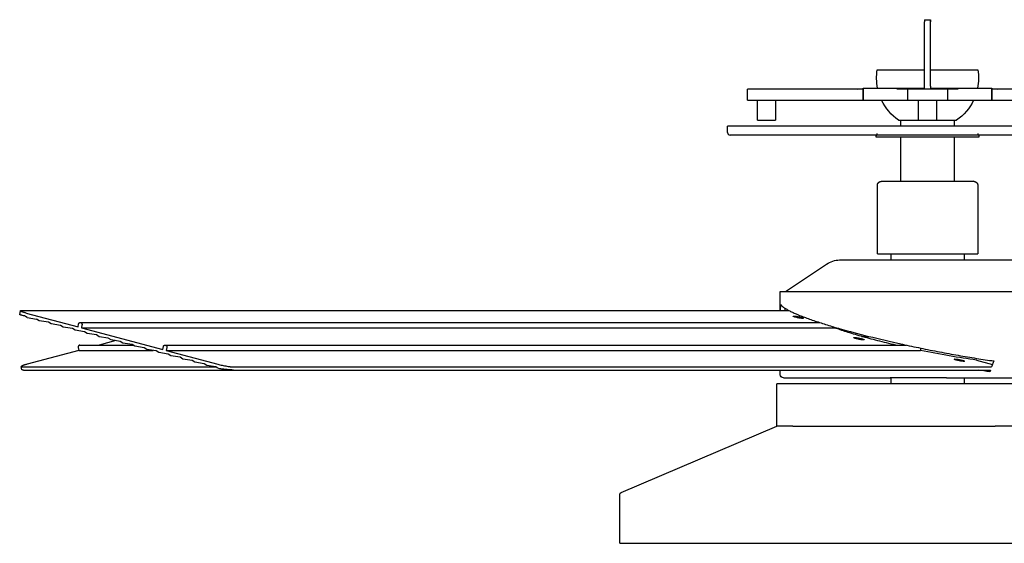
# Model space of a CAD drawing. Extents: x 11006 to 14017, y -5072 to -3244.
# Tile 5 of 18: x 12766 to 13256, y -5072 to -4812. Entities that reach past the tile are written whole.
import ezdxf

# ---------------------------------------------------------------- set-up
doc = ezdxf.new("R2010")
doc.units = 0
doc.layers.add('MAKE2D$VISIBLE$CURVAS', color=7, linetype='CONTINUOUS')

msp = doc.modelspace()

# ---------------------------------------------------------------- linework, layer by layer
at = {"layer": 'MAKE2D$VISIBLE$CURVAS'}
for p, q in [((13216.06, -4812.05), (13216.06, -4813.05)), ((13216.06, -4812.05), (13216.06, -4813.05)), ((13216.06, -4812.05), (13217.56, -4812.05)), ((13216.06, -4845.03), (13216.06, -4813.05)), ((13217.56, -4812.05), (13219.06, -4812.05)), ((13219.06, -4812.05), (13219.06, -4813.05)), ((13219.06, -4813.05), (13219.06, -4812.05)), ((13219.06, -4845.03), (13219.06, -4813.05)), ((13192.56, -4837.05), (13216.06, -4837.05)), ((13219.06, -4837.05), (13242.56, -4837.05)), ((13128.96, -4846.53), (13127.96, -4846.53)), ((13127.96, -4849.03), (13127.96, -4846.53)), ((13137.22, -4846.53), (13128.96, -4846.53)), ((13141.55, -4846.53), (13137.22, -4846.53)), ((13151.21, -4846.53), (13141.55, -4846.53)), ((13180.58, -4846.53), (13151.21, -4846.53)), ((13185.58, -4846.53), (13180.58, -4846.53)), ((13182.92, -4846.53), (13185.56, -4846.31)), ((13185.56, -4846.03), (13207.56, -4846.03)), ((13185.56, -4852.03), (13185.56, -4846.03)), ((13185.58, -4846.53), (13185.58, -4849.03)), ((13207.56, -4846.53), (13202.32, -4846.53)), ((13207.56, -4846.03), (13210.1, -4846.03)), ((13209.39, -4846.53), (13207.56, -4846.53)), ((13207.56, -4846.53), (13207.56, -4849.03)), ((13217.56, -4846.53), (13209.39, -4846.53)), ((13210.1, -4846.03), (13211.5, -4846.03)), ((13211.5, -4846.03), (13211.62, -4846.03)), ((13211.62, -4846.03), (13216.06, -4846.03)), ((13216.06, -4846.53), (13216.06, -4845.03)), ((13216.06, -4846.03), (13216.06, -4846.03)), ((13225.74, -4846.53), (13217.56, -4846.53)), ((13219.06, -4845.03), (13219.06, -4846.53)), ((13219.06, -4846.03), (13223.51, -4846.03)), ((13219.06, -4846.03), (13219.06, -4846.03)), ((13223.51, -4846.03), (13223.62, -4846.03)), ((13223.62, -4846.03), (13225.02, -4846.03)), ((13225.02, -4846.03), (13227.56, -4846.03)), ((13227.56, -4846.53), (13225.74, -4846.53)), ((13227.56, -4846.03), (13249.56, -4846.03)), ((13227.56, -4849.03), (13227.56, -4846.53)), ((13232.8, -4846.53), (13227.56, -4846.53)), ((13254.55, -4846.53), (13249.55, -4846.53)), ((13249.55, -4849.03), (13249.55, -4846.53)), ((13249.56, -4846.03), (13249.56, -4852.03)), ((13249.56, -4846.32), (13252.21, -4846.53)), ((13283.92, -4846.53), (13254.55, -4846.53)), ((13127.96, -4852.03), (13127.96, -4849.03)), ((13127.96, -4852.03), (13128.96, -4852.03)), ((13128.96, -4852.03), (13137.22, -4852.03)), ((13132.95, -4862.03), (13132.95, -4852.03)), ((13137.22, -4852.03), (13141.55, -4852.03)), ((13141.55, -4852.03), (13180.58, -4852.03)), ((13141.95, -4852.03), (13141.95, -4862.03)), ((13180.58, -4852.03), (13185.56, -4852.03)), ((13185.56, -4852.03), (13202.32, -4852.03)), ((13185.58, -4849.03), (13185.58, -4852.03)), ((13202.32, -4852.03), (13207.56, -4852.03)), ((13207.56, -4849.03), (13207.56, -4852.03)), ((13207.56, -4852.03), (13209.39, -4852.03)), ((13209.39, -4852.03), (13217.56, -4852.03)), ((13213.06, -4862.03), (13213.06, -4852.03)), ((13217.56, -4852.03), (13225.74, -4852.03)), ((13222.06, -4852.03), (13222.06, -4862.03)), ((13225.74, -4852.03), (13227.56, -4852.03)), ((13227.56, -4852.03), (13227.56, -4849.03)), ((13227.56, -4852.03), (13232.8, -4852.03)), ((13232.8, -4852.03), (13249.56, -4852.03)), ((13249.55, -4852.03), (13249.55, -4849.03)), ((13249.56, -4852.03), (13254.55, -4852.03)), ((13254.55, -4852.03), (13293.58, -4852.03)), ((13132.95, -4862.03), (13141.35, -4862.03)), ((13141.35, -4862.03), (13141.95, -4862.03)), ((13203.16, -4862.05), (13216.06, -4862.05)), ((13204.32, -4865.03), (13204.32, -4862.05)), ((13213.06, -4862.03), (13217.56, -4862.03)), ((13216.06, -4862.05), (13216.06, -4862.03)), ((13217.56, -4862.03), (13222.06, -4862.03)), ((13219.06, -4862.05), (13231.96, -4862.05)), ((13230.81, -4862.05), (13230.81, -4865.03)), ((13217.56, -4865.03), (13118.06, -4865.03)), ((13118.06, -4866.64), (13118.06, -4865.03)), ((13118.06, -4868.14), (13118.06, -4866.64)), ((13317.06, -4865.03), (13217.56, -4865.03)), ((13217.56, -4869.44), (13119.36, -4869.44)), ((13192.06, -4869.44), (13192.06, -4869.44)), ((13192.06, -4870.45), (13192.06, -4869.44)), ((13221.51, -4870.45), (13192.06, -4870.45)), ((13204.32, -4892.45), (13204.32, -4870.45)), ((13315.76, -4869.44), (13217.56, -4869.44)), ((13243.06, -4870.45), (13221.51, -4870.45)), ((13230.81, -4870.45), (13230.81, -4892.45)), ((13243.06, -4869.44), (13243.06, -4870.45)), ((13192.59, -4928.42), (13192.59, -4894.49)), ((13194.64, -4892.44), (13229.02, -4892.44)), ((13194.82, -4892.45), (13194.64, -4892.44)), ((13229.02, -4892.44), (13240.49, -4892.44)), ((13240.49, -4892.44), (13240.31, -4892.45)), ((13242.54, -4894.49), (13242.54, -4928.42)), ((13192.59, -4928.42), (13230.05, -4928.42)), ((13199.44, -4931.55), (13199.44, -4928.42)), ((13230.05, -4928.42), (13242.54, -4928.42)), ((13235.68, -4928.42), (13235.68, -4931.55)), ((13146.83, -4947.3), (13167.36, -4933.59)), ((13173.74, -4931.55), (13239.47, -4931.55)), ((13239.47, -4931.55), (13261.38, -4931.55)), ((13144.32, -4947.3), (13254.18, -4947.3)), ((13144.32, -4956.66), (13144.32, -4947.3)), ((13254.18, -4947.3), (13290.8, -4947.3)), ((13144.44, -4956.66), (13144.52, -4953.67)), ((13146.63, -4955.56), (13146.62, -4956.66)), ((12766.02, -4958.72), (12766.39, -4956.83)), ((12767.22, -4956.66), (13148.52, -4956.66)), ((12768.95, -4959.67), (12768.45, -4959.35)), ((12769.78, -4960.2), (12768.95, -4959.67)), ((12769.28, -4958.01), (12795.02, -4964.87)), ((12769.78, -4960.2), (12774.38, -4960.94)), ((12775.73, -4961.78), (12774.38, -4960.94)), ((12780.33, -4962.52), (12775.73, -4961.78)), ((12781.68, -4963.37), (12780.33, -4962.52)), ((12786.29, -4964.11), (12781.68, -4963.37)), ((12787.63, -4964.95), (12786.29, -4964.11)), ((12792.24, -4965.7), (12787.63, -4964.95)), ((12795.02, -4964.87), (12795.31, -4963.41)), ((12796.15, -4962.63), (13163.8, -4962.63)), ((12796.99, -4963.86), (12796.7, -4965.32)), ((12796.7, -4965.32), (12837.21, -4976.12)), ((12796.7, -4965.32), (13171.39, -4965.32)), ((13171.39, -4965.32), (13171.45, -4964.99)), ((12793.58, -4966.54), (12792.24, -4965.7)), ((12798.19, -4967.28), (12793.58, -4966.54)), ((12799.53, -4968.13), (12798.19, -4967.28)), ((12804.14, -4968.87), (12799.53, -4968.13)), ((12805.49, -4969.71), (12804.14, -4968.87)), ((12810.09, -4970.46), (12805.49, -4969.71)), ((12811.44, -4971.3), (12810.09, -4970.46)), ((13184.68, -4969.55), (13188.33, -4969.55)), ((12795.12, -4975.11), (12795.41, -4976.57)), ((12795.96, -4973.88), (12822.4, -4973.88)), ((12813.77, -4971.67), (12805.49, -4973.88)), ((12816.04, -4972.04), (12811.44, -4971.3)), ((12817.39, -4972.89), (12816.04, -4972.04)), ((12821.99, -4973.63), (12817.39, -4972.89)), ((12823.34, -4974.47), (12821.99, -4973.63)), ((12827.95, -4975.21), (12823.34, -4974.47)), ((12829.29, -4976.06), (12827.95, -4975.21)), ((12837.21, -4976.12), (12837.5, -4974.66)), ((12838.34, -4973.88), (13206.93, -4973.88)), ((12839.19, -4975.11), (12838.89, -4976.57)), ((12795.41, -4976.57), (12769.67, -4983.43)), ((12795.41, -4976.57), (12832.45, -4976.57)), ((12833.9, -4976.8), (12829.29, -4976.06)), ((12835.24, -4977.65), (12833.9, -4976.8)), ((12839.85, -4978.39), (12835.24, -4977.65)), ((12838.89, -4976.57), (13214.1, -4976.57)), ((12838.89, -4976.57), (12864.63, -4983.43)), ((12841.19, -4979.23), (12839.85, -4978.39)), ((12845.8, -4979.97), (12841.19, -4979.23)), ((12847.15, -4980.82), (12845.8, -4979.97)), ((13214.1, -4976.57), (13214.33, -4975.44)), ((12767.1, -4986.18), (12766.79, -4984.62)), ((12767.61, -4984.78), (12863.73, -4984.78)), ((12851.75, -4981.56), (12847.15, -4980.82)), ((12853.1, -4982.41), (12851.75, -4981.56)), ((12857.7, -4983.15), (12853.1, -4982.41)), ((12859.05, -4983.99), (12857.7, -4983.15)), ((12863.65, -4984.73), (12859.05, -4983.99)), ((12864.29, -4985.13), (12863.65, -4984.73)), ((12865.03, -4985.58), (12864.29, -4985.13)), ((12872.69, -4984.78), (13249.43, -4984.78)), ((13241.81, -4981.35), (13249.9, -4983.5)), ((13250.54, -4981.78), (13249.43, -4984.78)), ((12767.91, -4986.29), (12872.39, -4986.29)), ((12872.39, -4986.29), (13248.87, -4986.29)), ((13144.32, -4988.67), (13144.32, -4986.29)), ((13244.49, -4986.29), (13248.65, -4986.9)), ((13248.87, -4986.28), (13248.54, -4987.18)), ((13142.56, -5014.23), (13142.56, -4993.17)), ((13150.51, -4993.17), (13142.56, -4993.17)), ((13145.82, -4990.17), (13198.99, -4990.17)), ((13292.56, -4993.17), (13150.51, -4993.17)), ((13226.93, -4990.17), (13198.99, -4990.17)), ((13199.42, -4993.17), (13199.42, -4990.17)), ((13226.93, -4990.17), (13253.43, -4990.17)), ((13235.7, -4990.17), (13235.7, -4993.17)), ((13253.43, -4990.17), (13274.48, -4990.17)), ((13065.17, -5047.22), (13142.56, -5014.23)), ((13150.51, -5014.23), (13142.56, -5014.23)), ((13150.51, -5014.23), (13251.17, -5014.23)), ((13292.56, -5014.23), (13251.17, -5014.23)), ((13064.56, -5072.47), (13064.56, -5048.14)), ((13064.56, -5072.47), (13286.11, -5072.47))]:
    msp.add_line(p, q, dxfattribs=at)
for points in [[(13192.06, -4869.44, 0.414214), (13192.56, -4868.94), (13192.56, -4868.64)], [(13242.56, -4868.64), (13242.56, -4868.94, 0.414214), (13243.06, -4869.44)]]:
    msp.add_lwpolyline(points, format="xyb", dxfattribs=at)
for points in [[(13192.59, -4894.49), (13192.59, -4894.45), (13192.59, -4894.4), (13192.59, -4894.36), (13192.59, -4894.31), (13192.6, -4894.26), (13192.6, -4894.22), (13192.61, -4894.17), (13192.62, -4894.12), (13192.63, -4894.07), (13192.64, -4894.03), (13192.65, -4893.98), (13192.66, -4893.93), (13192.68, -4893.88), (13192.69, -4893.83), (13192.71, -4893.79), (13192.73, -4893.74), (13192.75, -4893.69), (13192.77, -4893.64), (13192.79, -4893.6), (13192.81, -4893.55), (13192.84, -4893.51), (13192.86, -4893.46), (13192.89, -4893.42), (13192.92, -4893.37), (13192.95, -4893.33), (13192.98, -4893.28), (13193.01, -4893.24), (13193.04, -4893.2), (13193.08, -4893.16), (13193.11, -4893.12), (13193.15, -4893.08), (13193.19, -4893.04), (13193.22, -4893.01), (13193.26, -4892.97), (13193.3, -4892.94), (13193.34, -4892.9), (13193.38, -4892.87), (13193.42, -4892.84), (13193.47, -4892.81), (13193.51, -4892.78), (13193.55, -4892.75), (13193.6, -4892.72), (13193.65, -4892.7), (13193.69, -4892.67), (13193.74, -4892.65), (13193.79, -4892.63), (13193.83, -4892.61), (13193.88, -4892.59), (13193.93, -4892.57), (13193.98, -4892.55), (13194.02, -4892.54), (13194.07, -4892.52), (13194.12, -4892.51), (13194.17, -4892.5), (13194.22, -4892.49), (13194.26, -4892.48), (13194.27, -4892.48), (13194.28, -4892.47), (13194.3, -4892.47), (13194.47, -4892.45), (13194.64, -4892.44), (13194.64, -4892.44)], [(13240.49, -4892.44), (13240.49, -4892.44), (13240.78, -4892.47), (13240.83, -4892.47), (13240.85, -4892.47), (13240.85, -4892.48), (13240.86, -4892.48), (13240.91, -4892.49), (13240.96, -4892.5), (13241.01, -4892.51), (13241.05, -4892.52), (13241.1, -4892.54), (13241.15, -4892.55), (13241.2, -4892.57), (13241.24, -4892.59), (13241.29, -4892.61), (13241.34, -4892.63), (13241.39, -4892.65), (13241.43, -4892.67), (13241.48, -4892.7), (13241.52, -4892.72), (13241.57, -4892.75), (13241.61, -4892.78), (13241.66, -4892.81), (13241.7, -4892.84), (13241.74, -4892.87), (13241.78, -4892.9), (13241.82, -4892.94), (13241.86, -4892.97), (13241.9, -4893.01), (13241.94, -4893.04), (13241.97, -4893.08), (13242.01, -4893.12), (13242.05, -4893.16), (13242.08, -4893.2), (13242.11, -4893.24), (13242.14, -4893.28), (13242.17, -4893.33), (13242.2, -4893.37), (13242.23, -4893.42), (13242.26, -4893.46), (13242.29, -4893.51), (13242.31, -4893.55), (13242.33, -4893.6), (13242.35, -4893.64), (13242.38, -4893.69), (13242.39, -4893.74), (13242.41, -4893.79), (13242.43, -4893.83), (13242.45, -4893.88), (13242.46, -4893.93), (13242.47, -4893.98), (13242.48, -4894.03), (13242.5, -4894.07), (13242.5, -4894.12), (13242.51, -4894.17), (13242.52, -4894.22), (13242.53, -4894.26), (13242.53, -4894.31), (13242.53, -4894.36), (13242.54, -4894.4), (13242.54, -4894.45), (13242.54, -4894.49)], [(13144.52, -4953.67), (13144.54, -4953.7), (13144.57, -4953.74), (13144.59, -4953.78), (13144.62, -4953.82), (13144.67, -4953.89), (13144.73, -4953.97), (13144.79, -4954.05), (13144.86, -4954.13), (13144.93, -4954.21), (13145.01, -4954.29), (13145.09, -4954.38), (13145.18, -4954.46), (13145.27, -4954.54), (13145.36, -4954.63), (13145.46, -4954.72), (13145.57, -4954.8), (13145.68, -4954.89), (13145.79, -4954.98), (13145.91, -4955.07), (13146.03, -4955.16), (13146.29, -4955.34), (13146.57, -4955.53), (13146.86, -4955.72), (13147.18, -4955.91), (13147.51, -4956.1), (13147.86, -4956.3), (13148.22, -4956.5), (13148.6, -4956.7), (13149, -4956.91), (13149.42, -4957.12), (13149.85, -4957.33), (13150.3, -4957.54), (13150.77, -4957.76), (13151.25, -4957.97), (13151.75, -4958.19), (13152.26, -4958.42), (13152.79, -4958.64), (13153.34, -4958.86), (13153.89, -4959.09), (13154.47, -4959.32), (13155.05, -4959.55), (13155.65, -4959.78), (13156.27, -4960.02), (13156.9, -4960.25), (13157.54, -4960.49), (13158.19, -4960.72), (13158.85, -4960.96), (13159.53, -4961.2), (13160.22, -4961.44), (13160.92, -4961.68), (13161.63, -4961.92), (13162.35, -4962.16), (13163.08, -4962.4), (13163.82, -4962.64), (13164.57, -4962.88), (13165.33, -4963.12), (13166.09, -4963.37), (13166.87, -4963.61), (13167.65, -4963.85), (13168.44, -4964.09), (13169.24, -4964.33), (13170.04, -4964.57), (13170.85, -4964.82), (13171.67, -4965.06), (13172.49, -4965.29), (13173.32, -4965.53), (13174.15, -4965.77), (13175.83, -4966.25), (13177.52, -4966.72), (13179.23, -4967.18), (13180.94, -4967.64), (13182.71, -4968.11), (13184.54, -4968.58), (13186.4, -4969.06), (13188.32, -4969.55), (13190.27, -4970.03), (13192.27, -4970.52), (13194.31, -4971.01), (13196.39, -4971.5), (13198.5, -4971.99), (13200.65, -4972.49), (13202.83, -4972.98), (13205.04, -4973.47), (13206.16, -4973.71), (13207.28, -4973.96), (13208.41, -4974.2), (13209.54, -4974.44), (13210.68, -4974.68), (13211.82, -4974.92), (13212.97, -4975.16), (13214.13, -4975.4), (13215.28, -4975.64), (13216.44, -4975.87), (13217.6, -4976.1), (13218.77, -4976.34), (13219.94, -4976.57), (13221.1, -4976.79), (13222.27, -4977.02), (13223.44, -4977.25), (13224.61, -4977.47), (13225.78, -4977.69), (13226.95, -4977.9), (13228.12, -4978.12), (13229.29, -4978.33), (13230.45, -4978.54), (13231.61, -4978.75), (13232.77, -4978.95), (13233.93, -4979.15), (13235.08, -4979.35), (13236.23, -4979.55), (13237.37, -4979.74), (13238.51, -4979.93), (13239.64, -4980.12), (13240.76, -4980.3), (13241.88, -4980.48), (13242.99, -4980.65), (13244.1, -4980.83), (13245.19, -4981), (13246.28, -4981.16), (13247.36, -4981.32), (13248.43, -4981.48), (13249.49, -4981.63), (13250.54, -4981.78)], [(12768.45, -4959.35), (12767.94, -4959.26), (12767.46, -4959.17), (12767.24, -4959.12), (12767.04, -4959.08), (12766.85, -4959.03), (12766.67, -4958.99), (12766.52, -4958.95), (12766.38, -4958.91), (12766.32, -4958.89), (12766.27, -4958.87), (12766.22, -4958.85), (12766.17, -4958.83), (12766.15, -4958.83), (12766.14, -4958.82), (12766.12, -4958.81), (12766.1, -4958.8), (12766.09, -4958.79), (12766.08, -4958.79), (12766.07, -4958.79), (12766.07, -4958.78), (12766.06, -4958.78), (12766.06, -4958.77), (12766.05, -4958.77), (12766.05, -4958.77), (12766.04, -4958.76), (12766.04, -4958.76), (12766.04, -4958.76), (12766.04, -4958.76), (12766.04, -4958.76), (12766.03, -4958.75), (12766.03, -4958.75), (12766.03, -4958.75), (12766.03, -4958.75), (12766.03, -4958.75), (12766.03, -4958.74), (12766.03, -4958.74), (12766.02, -4958.74), (12766.02, -4958.74), (12766.02, -4958.74), (12766.02, -4958.74), (12766.02, -4958.73), (12766.02, -4958.73), (12766.02, -4958.73), (12766.02, -4958.73), (12766.02, -4958.73), (12766.02, -4958.73), (12766.02, -4958.72), (12766.02, -4958.72), (12766.02, -4958.72), (12766.02, -4958.72), (12766.02, -4958.72), (12766.02, -4958.72), (12766.02, -4958.72)], [(12766.39, -4956.83), (12766.39, -4956.83), (12766.4, -4956.83), (12766.4, -4956.83), (12766.4, -4956.83), (12766.4, -4956.83), (12766.4, -4956.83), (12766.4, -4956.82), (12766.4, -4956.82), (12766.4, -4956.82), (12766.4, -4956.82), (12766.4, -4956.81), (12766.4, -4956.81), (12766.4, -4956.81), (12766.41, -4956.81), (12766.41, -4956.8), (12766.41, -4956.8), (12766.41, -4956.8), (12766.41, -4956.8), (12766.41, -4956.79), (12766.42, -4956.79), (12766.42, -4956.79), (12766.42, -4956.79), (12766.42, -4956.78), (12766.43, -4956.78), (12766.43, -4956.78), (12766.43, -4956.78), (12766.43, -4956.78), (12766.44, -4956.77), (12766.44, -4956.77), (12766.44, -4956.77), (12766.45, -4956.77), (12766.45, -4956.76), (12766.45, -4956.76), (12766.46, -4956.76), (12766.47, -4956.75), (12766.47, -4956.75), (12766.48, -4956.75), (12766.49, -4956.74), (12766.5, -4956.74), (12766.51, -4956.74), (12766.52, -4956.73), (12766.53, -4956.73), (12766.54, -4956.73), (12766.55, -4956.72), (12766.57, -4956.72), (12766.59, -4956.71), (12766.62, -4956.7), (12766.65, -4956.7), (12766.68, -4956.69), (12766.71, -4956.69), (12766.74, -4956.68), (12766.8, -4956.68), (12766.87, -4956.67), (12766.95, -4956.67), (12767.03, -4956.66), (12767.22, -4956.66)], [(12769.28, -4958.01), (12768.96, -4957.92), (12768.66, -4957.84), (12768.36, -4957.75), (12768.08, -4957.66), (12767.81, -4957.58), (12767.56, -4957.49), (12767.34, -4957.41), (12767.13, -4957.33), (12766.95, -4957.25), (12766.87, -4957.21), (12766.79, -4957.18), (12766.73, -4957.14), (12766.66, -4957.11), (12766.63, -4957.09), (12766.61, -4957.07), (12766.58, -4957.06), (12766.56, -4957.04), (12766.54, -4957.03), (12766.52, -4957.01), (12766.5, -4957), (12766.49, -4956.99), (12766.48, -4956.98), (12766.47, -4956.98), (12766.46, -4956.97), (12766.46, -4956.96), (12766.45, -4956.95), (12766.44, -4956.95), (12766.44, -4956.94), (12766.43, -4956.93), (12766.43, -4956.93), (12766.42, -4956.92), (12766.42, -4956.92), (12766.42, -4956.91), (12766.41, -4956.91), (12766.41, -4956.91), (12766.41, -4956.91), (12766.41, -4956.9), (12766.41, -4956.9), (12766.41, -4956.9), (12766.4, -4956.89), (12766.4, -4956.89), (12766.4, -4956.89), (12766.4, -4956.88), (12766.4, -4956.88), (12766.4, -4956.88), (12766.4, -4956.87), (12766.4, -4956.87), (12766.4, -4956.87), (12766.39, -4956.87), (12766.39, -4956.86), (12766.39, -4956.86), (12766.39, -4956.86), (12766.39, -4956.85), (12766.39, -4956.85), (12766.39, -4956.85), (12766.39, -4956.85), (12766.39, -4956.84), (12766.39, -4956.84), (12766.39, -4956.84), (12766.39, -4956.84), (12766.39, -4956.83)], [(13155.4, -4960.61), (13155.29, -4960.61), (13155.17, -4960.6), (13155.03, -4960.59), (13154.88, -4960.58), (13154.71, -4960.56), (13154.53, -4960.54), (13154.35, -4960.52), (13154.15, -4960.49), (13153.94, -4960.46), (13153.73, -4960.42), (13153.52, -4960.38), (13153.31, -4960.34), (13152.89, -4960.26), (13152.5, -4960.17), (13152.13, -4960.08), (13151.95, -4960.04), (13151.77, -4959.99), (13151.6, -4959.94), (13151.44, -4959.89), (13151.29, -4959.84), (13151.15, -4959.8), (13151.03, -4959.75), (13150.98, -4959.73), (13150.92, -4959.71), (13150.88, -4959.69), (13150.84, -4959.67), (13150.8, -4959.65), (13150.78, -4959.64), (13150.77, -4959.63), (13150.75, -4959.62), (13150.74, -4959.61), (13150.72, -4959.6), (13150.71, -4959.6), (13150.71, -4959.59), (13150.7, -4959.59), (13150.7, -4959.58), (13150.69, -4959.58), (13150.69, -4959.58), (13150.68, -4959.57), (13150.68, -4959.57), (13150.68, -4959.57), (13150.67, -4959.56), (13150.67, -4959.56), (13150.67, -4959.56), (13150.67, -4959.55), (13150.67, -4959.55), (13150.67, -4959.55), (13150.66, -4959.55), (13150.66, -4959.55), (13150.66, -4959.55), (13150.66, -4959.54), (13150.66, -4959.54), (13150.66, -4959.54), (13150.66, -4959.54), (13150.66, -4959.54), (13150.66, -4959.54), (13150.66, -4959.54), (13150.66, -4959.53), (13150.66, -4959.53), (13150.66, -4959.53), (13150.66, -4959.53), (13150.65, -4959.53), (13150.65, -4959.53), (13150.65, -4959.52), (13150.65, -4959.52), (13150.65, -4959.52), (13150.65, -4959.52), (13150.65, -4959.52), (13150.65, -4959.52), (13150.65, -4959.52), (13150.65, -4959.51)], [(13150.65, -4959.51), (13150.66, -4959.51), (13150.66, -4959.51), (13150.66, -4959.51), (13150.66, -4959.51), (13150.66, -4959.51), (13150.66, -4959.51), (13150.66, -4959.51), (13150.66, -4959.51), (13150.66, -4959.51), (13150.66, -4959.51), (13150.66, -4959.51), (13150.66, -4959.5), (13150.66, -4959.5), (13150.66, -4959.5), (13150.66, -4959.5), (13150.66, -4959.5), (13150.66, -4959.5), (13150.66, -4959.5), (13150.66, -4959.5), (13150.66, -4959.5), (13150.67, -4959.5), (13150.67, -4959.49), (13150.67, -4959.49), (13150.67, -4959.49), (13150.67, -4959.49), (13150.67, -4959.49), (13150.67, -4959.49), (13150.67, -4959.49), (13150.67, -4959.49), (13150.68, -4959.49), (13150.68, -4959.49), (13150.68, -4959.48), (13150.68, -4959.48), (13150.68, -4959.48), (13150.69, -4959.48), (13150.69, -4959.48), (13150.69, -4959.48), (13150.7, -4959.48), (13150.7, -4959.47), (13150.7, -4959.47), (13150.71, -4959.47), (13150.71, -4959.47), (13150.72, -4959.47), (13150.72, -4959.47), (13150.73, -4959.46), (13150.74, -4959.46), (13150.75, -4959.46), (13150.76, -4959.46), (13150.78, -4959.45), (13150.79, -4959.45), (13150.8, -4959.45), (13150.83, -4959.45), (13150.86, -4959.44), (13150.9, -4959.44), (13150.93, -4959.44), (13151.01, -4959.44)], [(13151.01, -4959.44), (13151.12, -4959.44), (13151.24, -4959.45), (13151.38, -4959.46), (13151.53, -4959.47), (13151.7, -4959.49), (13151.87, -4959.51), (13152.06, -4959.53), (13152.26, -4959.56), (13152.47, -4959.59), (13152.68, -4959.63), (13152.89, -4959.67), (13153.1, -4959.71), (13153.52, -4959.79), (13153.91, -4959.88), (13154.28, -4959.97), (13154.46, -4960.01), (13154.64, -4960.06), (13154.81, -4960.11), (13154.97, -4960.16), (13155.12, -4960.21), (13155.26, -4960.25), (13155.38, -4960.3), (13155.43, -4960.32), (13155.48, -4960.34), (13155.53, -4960.36), (13155.57, -4960.38), (13155.61, -4960.4), (13155.63, -4960.41), (13155.64, -4960.42), (13155.66, -4960.43), (13155.67, -4960.44), (13155.68, -4960.44), (13155.7, -4960.45), (13155.7, -4960.46), (13155.71, -4960.46), (13155.71, -4960.46), (13155.72, -4960.47), (13155.72, -4960.47), (13155.72, -4960.48), (13155.73, -4960.48), (13155.73, -4960.48), (13155.74, -4960.49), (13155.74, -4960.49), (13155.74, -4960.49), (13155.74, -4960.49), (13155.74, -4960.5), (13155.74, -4960.5), (13155.74, -4960.5), (13155.75, -4960.5), (13155.75, -4960.5), (13155.75, -4960.5), (13155.75, -4960.51), (13155.75, -4960.51), (13155.75, -4960.51), (13155.75, -4960.51), (13155.75, -4960.51), (13155.75, -4960.51), (13155.75, -4960.52), (13155.75, -4960.52), (13155.75, -4960.52), (13155.75, -4960.52), (13155.75, -4960.52), (13155.75, -4960.52), (13155.75, -4960.52), (13155.75, -4960.53), (13155.75, -4960.53), (13155.75, -4960.53), (13155.75, -4960.53), (13155.75, -4960.53), (13155.75, -4960.53), (13155.75, -4960.53)], [(13155.75, -4960.53), (13155.75, -4960.53), (13155.75, -4960.54), (13155.75, -4960.54), (13155.75, -4960.54), (13155.75, -4960.54), (13155.75, -4960.54), (13155.75, -4960.54), (13155.75, -4960.54), (13155.75, -4960.54), (13155.75, -4960.54), (13155.75, -4960.54), (13155.75, -4960.54), (13155.75, -4960.55), (13155.75, -4960.55), (13155.75, -4960.55), (13155.75, -4960.55), (13155.75, -4960.55), (13155.75, -4960.55), (13155.75, -4960.55), (13155.74, -4960.55), (13155.74, -4960.55), (13155.74, -4960.55), (13155.74, -4960.56), (13155.74, -4960.56), (13155.74, -4960.56), (13155.74, -4960.56), (13155.74, -4960.56), (13155.74, -4960.56), (13155.73, -4960.56), (13155.73, -4960.56), (13155.73, -4960.56), (13155.73, -4960.56), (13155.73, -4960.56), (13155.73, -4960.57), (13155.72, -4960.57), (13155.72, -4960.57), (13155.72, -4960.57), (13155.71, -4960.57), (13155.71, -4960.57), (13155.7, -4960.58), (13155.7, -4960.58), (13155.7, -4960.58), (13155.69, -4960.58), (13155.69, -4960.58), (13155.68, -4960.59), (13155.67, -4960.59), (13155.66, -4960.59), (13155.64, -4960.59), (13155.63, -4960.59), (13155.62, -4960.6), (13155.61, -4960.6), (13155.58, -4960.6), (13155.55, -4960.6), (13155.51, -4960.61), (13155.48, -4960.61), (13155.4, -4960.61)], [(12795.31, -4963.41), (12795.32, -4963.37), (12795.32, -4963.35), (12795.33, -4963.33), (12795.33, -4963.31), (12795.34, -4963.3), (12795.34, -4963.28), (12795.35, -4963.26), (12795.36, -4963.24), (12795.36, -4963.22), (12795.37, -4963.2), (12795.38, -4963.18), (12795.39, -4963.16), (12795.4, -4963.15), (12795.4, -4963.13), (12795.41, -4963.11), (12795.42, -4963.09), (12795.43, -4963.07), (12795.44, -4963.06), (12795.46, -4963.04), (12795.47, -4963.02), (12795.48, -4963), (12795.49, -4962.99), (12795.5, -4962.97), (12795.52, -4962.96), (12795.53, -4962.94), (12795.54, -4962.92), (12795.55, -4962.91), (12795.57, -4962.89), (12795.58, -4962.88), (12795.6, -4962.87), (12795.61, -4962.85), (12795.63, -4962.84), (12795.64, -4962.83), (12795.66, -4962.81), (12795.67, -4962.8), (12795.69, -4962.79), (12795.7, -4962.78), (12795.72, -4962.77), (12795.74, -4962.76), (12795.75, -4962.75), (12795.77, -4962.74), (12795.79, -4962.73), (12795.8, -4962.72), (12795.82, -4962.71), (12795.84, -4962.7), (12795.86, -4962.69), (12795.87, -4962.69), (12795.89, -4962.68), (12795.91, -4962.67), (12795.93, -4962.67), (12795.94, -4962.66), (12795.96, -4962.66), (12795.98, -4962.65), (12796, -4962.65), (12796.01, -4962.65), (12796.03, -4962.64), (12796.05, -4962.64), (12796.07, -4962.64), (12796.08, -4962.64), (12796.1, -4962.64), (12796.12, -4962.63), (12796.13, -4962.63), (12796.15, -4962.63)], [(12796.15, -4962.63), (12796.17, -4962.63), (12796.2, -4962.64), (12796.22, -4962.64), (12796.25, -4962.64), (12796.27, -4962.64), (12796.29, -4962.65), (12796.32, -4962.65), (12796.34, -4962.66), (12796.37, -4962.67), (12796.39, -4962.67), (12796.41, -4962.68), (12796.44, -4962.69), (12796.46, -4962.7), (12796.48, -4962.71), (12796.5, -4962.72), (12796.53, -4962.73), (12796.55, -4962.75), (12796.57, -4962.76), (12796.59, -4962.77), (12796.61, -4962.79), (12796.63, -4962.8), (12796.65, -4962.82), (12796.67, -4962.84), (12796.69, -4962.85), (12796.71, -4962.87), (12796.73, -4962.89), (12796.75, -4962.91), (12796.77, -4962.93), (12796.78, -4962.95), (12796.8, -4962.97), (12796.81, -4962.99), (12796.83, -4963.01), (12796.84, -4963.03), (12796.86, -4963.06), (12796.87, -4963.08), (12796.88, -4963.1), (12796.9, -4963.12), (12796.91, -4963.15), (12796.92, -4963.17), (12796.93, -4963.2), (12796.94, -4963.22), (12796.95, -4963.25), (12796.96, -4963.28), (12796.97, -4963.3), (12796.98, -4963.33), (12796.98, -4963.36), (12796.99, -4963.39), (12797, -4963.41), (12797, -4963.44), (12797.01, -4963.47), (12797.01, -4963.5), (12797.01, -4963.53), (12797.01, -4963.55), (12797.02, -4963.58), (12797.02, -4963.61), (12797.02, -4963.64), (12797.02, -4963.67), (12797.02, -4963.7), (12797.01, -4963.72), (12797.01, -4963.75), (12797.01, -4963.78), (12797, -4963.81), (12797, -4963.83), (12796.99, -4963.86)], [(13201.71, -4973.88), (13200.57, -4973.62), (13199.43, -4973.35), (13198.3, -4973.08), (13197.18, -4972.81), (13196.06, -4972.54), (13194.95, -4972.26), (13193.85, -4971.99), (13192.76, -4971.71), (13191.68, -4971.43), (13190.61, -4971.16), (13189.55, -4970.88), (13188.51, -4970.6), (13187.48, -4970.32), (13186.46, -4970.05), (13185.46, -4969.77), (13184.48, -4969.49), (13183.52, -4969.22), (13182.57, -4968.94), (13181.64, -4968.67), (13180.72, -4968.4), (13179.83, -4968.13), (13178.96, -4967.86), (13178.1, -4967.6), (13177.27, -4967.33), (13176.46, -4967.07), (13175.67, -4966.81), (13174.9, -4966.56), (13174.15, -4966.3), (13173.43, -4966.05), (13172.72, -4965.81), (13172.05, -4965.56), (13171.39, -4965.32)], [(13180.86, -4970.2), (13180.86, -4970.2), (13180.86, -4970.2), (13180.86, -4970.2), (13180.86, -4970.2), (13180.86, -4970.2), (13180.86, -4970.2), (13180.86, -4970.2), (13180.86, -4970.19), (13180.87, -4970.19), (13180.87, -4970.19), (13180.87, -4970.19), (13180.87, -4970.19), (13180.87, -4970.19), (13180.87, -4970.19), (13180.87, -4970.19), (13180.87, -4970.19), (13180.87, -4970.18), (13180.87, -4970.18), (13180.87, -4970.18), (13180.87, -4970.18), (13180.87, -4970.18), (13180.87, -4970.18), (13180.88, -4970.18), (13180.88, -4970.18), (13180.88, -4970.18), (13180.88, -4970.18), (13180.88, -4970.17), (13180.88, -4970.17), (13180.88, -4970.17), (13180.88, -4970.17), (13180.89, -4970.17), (13180.89, -4970.17), (13180.89, -4970.17), (13180.89, -4970.17), (13180.89, -4970.17), (13180.9, -4970.16), (13180.9, -4970.16), (13180.9, -4970.16), (13180.91, -4970.16), (13180.91, -4970.16), (13180.92, -4970.16), (13180.92, -4970.15), (13180.93, -4970.15), (13180.93, -4970.15), (13180.94, -4970.15), (13180.95, -4970.15), (13180.96, -4970.14), (13180.97, -4970.14), (13180.98, -4970.14), (13181, -4970.14), (13181.01, -4970.14), (13181.04, -4970.13), (13181.07, -4970.13), (13181.1, -4970.13), (13181.14, -4970.13), (13181.22, -4970.12)], [(13185.61, -4971.29), (13185.5, -4971.29), (13185.38, -4971.29), (13185.24, -4971.28), (13185.09, -4971.26), (13184.92, -4971.25), (13184.74, -4971.23), (13184.55, -4971.2), (13184.36, -4971.17), (13184.15, -4971.14), (13183.94, -4971.11), (13183.73, -4971.07), (13183.52, -4971.03), (13183.1, -4970.94), (13182.71, -4970.86), (13182.34, -4970.77), (13182.15, -4970.72), (13181.98, -4970.67), (13181.81, -4970.62), (13181.64, -4970.58), (13181.5, -4970.53), (13181.36, -4970.48), (13181.24, -4970.44), (13181.18, -4970.41), (13181.13, -4970.39), (13181.09, -4970.37), (13181.04, -4970.35), (13181.01, -4970.33), (13180.99, -4970.32), (13180.97, -4970.32), (13180.96, -4970.31), (13180.95, -4970.3), (13180.93, -4970.29), (13180.92, -4970.28), (13180.92, -4970.28), (13180.91, -4970.27), (13180.91, -4970.27), (13180.9, -4970.27), (13180.9, -4970.26), (13180.89, -4970.26), (13180.89, -4970.25), (13180.89, -4970.25), (13180.88, -4970.25), (13180.88, -4970.24), (13180.88, -4970.24), (13180.88, -4970.24), (13180.87, -4970.24), (13180.87, -4970.24), (13180.87, -4970.23), (13180.87, -4970.23), (13180.87, -4970.23), (13180.87, -4970.23), (13180.87, -4970.23), (13180.87, -4970.23), (13180.87, -4970.23), (13180.87, -4970.22), (13180.87, -4970.22), (13180.86, -4970.22), (13180.86, -4970.22), (13180.86, -4970.22), (13180.86, -4970.22), (13180.86, -4970.21), (13180.86, -4970.21), (13180.86, -4970.21), (13180.86, -4970.21), (13180.86, -4970.21), (13180.86, -4970.21), (13180.86, -4970.21), (13180.86, -4970.2), (13180.86, -4970.2), (13180.86, -4970.2), (13180.86, -4970.2)], [(13181.22, -4970.12), (13181.33, -4970.13), (13181.45, -4970.13), (13181.59, -4970.14), (13181.74, -4970.15), (13181.9, -4970.17), (13182.08, -4970.19), (13182.27, -4970.22), (13182.47, -4970.25), (13182.67, -4970.28), (13182.88, -4970.31), (13183.1, -4970.35), (13183.31, -4970.39), (13183.72, -4970.47), (13184.11, -4970.56), (13184.49, -4970.65), (13184.67, -4970.7), (13184.85, -4970.75), (13185.02, -4970.8), (13185.18, -4970.84), (13185.33, -4970.89), (13185.47, -4970.94), (13185.59, -4970.98), (13185.64, -4971), (13185.69, -4971.03), (13185.74, -4971.05), (13185.78, -4971.07), (13185.82, -4971.09), (13185.83, -4971.09), (13185.85, -4971.1), (13185.87, -4971.11), (13185.88, -4971.12), (13185.89, -4971.13), (13185.9, -4971.14), (13185.91, -4971.14), (13185.91, -4971.15), (13185.92, -4971.15), (13185.92, -4971.15), (13185.93, -4971.16), (13185.93, -4971.16), (13185.94, -4971.16), (13185.94, -4971.17), (13185.94, -4971.17), (13185.95, -4971.18), (13185.95, -4971.18), (13185.95, -4971.18), (13185.95, -4971.18), (13185.95, -4971.18), (13185.95, -4971.18), (13185.95, -4971.19), (13185.95, -4971.19), (13185.96, -4971.19), (13185.96, -4971.19), (13185.96, -4971.19), (13185.96, -4971.19), (13185.96, -4971.2), (13185.96, -4971.2), (13185.96, -4971.2), (13185.96, -4971.2), (13185.96, -4971.2), (13185.96, -4971.2), (13185.96, -4971.2), (13185.96, -4971.21), (13185.96, -4971.21), (13185.96, -4971.21), (13185.96, -4971.21), (13185.96, -4971.21), (13185.96, -4971.21), (13185.96, -4971.22), (13185.96, -4971.22), (13185.96, -4971.22), (13185.96, -4971.22)], [(12795.96, -4973.88), (12795.94, -4973.88), (12795.91, -4973.88), (12795.89, -4973.88), (12795.87, -4973.89), (12795.84, -4973.89), (12795.82, -4973.9), (12795.79, -4973.9), (12795.77, -4973.91), (12795.75, -4973.91), (12795.72, -4973.92), (12795.7, -4973.93), (12795.68, -4973.94), (12795.65, -4973.95), (12795.63, -4973.96), (12795.61, -4973.97), (12795.59, -4973.98), (12795.56, -4973.99), (12795.54, -4974.01), (12795.52, -4974.02), (12795.5, -4974.04), (12795.48, -4974.05), (12795.46, -4974.07), (12795.44, -4974.08), (12795.42, -4974.1), (12795.4, -4974.12), (12795.38, -4974.14), (12795.36, -4974.16), (12795.35, -4974.18), (12795.33, -4974.2), (12795.31, -4974.22), (12795.3, -4974.24), (12795.28, -4974.26), (12795.27, -4974.28), (12795.26, -4974.3), (12795.24, -4974.33), (12795.23, -4974.35), (12795.22, -4974.37), (12795.2, -4974.4), (12795.19, -4974.42), (12795.18, -4974.45), (12795.17, -4974.47), (12795.16, -4974.5), (12795.15, -4974.52), (12795.14, -4974.55), (12795.14, -4974.58), (12795.13, -4974.61), (12795.12, -4974.63), (12795.12, -4974.66), (12795.11, -4974.69), (12795.11, -4974.72), (12795.1, -4974.75), (12795.1, -4974.77), (12795.1, -4974.8), (12795.1, -4974.83), (12795.1, -4974.86), (12795.1, -4974.89), (12795.1, -4974.91), (12795.1, -4974.94), (12795.1, -4974.97), (12795.1, -4975), (12795.1, -4975.03), (12795.11, -4975.05), (12795.11, -4975.08), (12795.12, -4975.11)], [(12837.5, -4974.66), (12837.51, -4974.62), (12837.51, -4974.6), (12837.52, -4974.58), (12837.52, -4974.56), (12837.53, -4974.54), (12837.53, -4974.52), (12837.54, -4974.5), (12837.55, -4974.49), (12837.55, -4974.47), (12837.56, -4974.45), (12837.57, -4974.43), (12837.58, -4974.41), (12837.59, -4974.39), (12837.6, -4974.37), (12837.61, -4974.36), (12837.62, -4974.34), (12837.63, -4974.32), (12837.64, -4974.3), (12837.65, -4974.29), (12837.66, -4974.27), (12837.67, -4974.25), (12837.68, -4974.24), (12837.69, -4974.22), (12837.71, -4974.2), (12837.72, -4974.19), (12837.73, -4974.17), (12837.75, -4974.16), (12837.76, -4974.14), (12837.77, -4974.13), (12837.79, -4974.11), (12837.8, -4974.1), (12837.82, -4974.09), (12837.83, -4974.07), (12837.85, -4974.06), (12837.86, -4974.05), (12837.88, -4974.04), (12837.9, -4974.02), (12837.91, -4974.01), (12837.93, -4974), (12837.95, -4973.99), (12837.96, -4973.98), (12837.98, -4973.97), (12838, -4973.97), (12838.01, -4973.96), (12838.03, -4973.95), (12838.05, -4973.94), (12838.07, -4973.93), (12838.08, -4973.93), (12838.1, -4973.92), (12838.12, -4973.92), (12838.13, -4973.91), (12838.15, -4973.91), (12838.17, -4973.9), (12838.19, -4973.9), (12838.2, -4973.89), (12838.22, -4973.89), (12838.24, -4973.89), (12838.26, -4973.89), (12838.27, -4973.88), (12838.29, -4973.88), (12838.31, -4973.88), (12838.33, -4973.88), (12838.34, -4973.88)], [(12838.34, -4973.88), (12838.37, -4973.88), (12838.39, -4973.88), (12838.41, -4973.88), (12838.44, -4973.89), (12838.46, -4973.89), (12838.49, -4973.9), (12838.51, -4973.9), (12838.53, -4973.91), (12838.56, -4973.91), (12838.58, -4973.92), (12838.6, -4973.93), (12838.63, -4973.94), (12838.65, -4973.95), (12838.67, -4973.96), (12838.7, -4973.97), (12838.72, -4973.98), (12838.74, -4973.99), (12838.76, -4974.01), (12838.78, -4974.02), (12838.81, -4974.04), (12838.83, -4974.05), (12838.85, -4974.07), (12838.87, -4974.08), (12838.89, -4974.1), (12838.9, -4974.12), (12838.92, -4974.14), (12838.94, -4974.16), (12838.96, -4974.18), (12838.97, -4974.2), (12838.99, -4974.22), (12839.01, -4974.24), (12839.02, -4974.26), (12839.03, -4974.28), (12839.05, -4974.3), (12839.06, -4974.33), (12839.08, -4974.35), (12839.09, -4974.37), (12839.1, -4974.4), (12839.11, -4974.42), (12839.12, -4974.45), (12839.13, -4974.47), (12839.14, -4974.5), (12839.15, -4974.52), (12839.16, -4974.55), (12839.17, -4974.58), (12839.17, -4974.61), (12839.18, -4974.63), (12839.19, -4974.66), (12839.19, -4974.69), (12839.2, -4974.72), (12839.2, -4974.75), (12839.2, -4974.77), (12839.21, -4974.8), (12839.21, -4974.83), (12839.21, -4974.86), (12839.21, -4974.89), (12839.21, -4974.91), (12839.21, -4974.94), (12839.21, -4974.97), (12839.2, -4975), (12839.2, -4975.03), (12839.2, -4975.05), (12839.19, -4975.08), (12839.19, -4975.11)], [(13185.96, -4971.22), (13185.96, -4971.22), (13185.96, -4971.22), (13185.96, -4971.22), (13185.96, -4971.22), (13185.96, -4971.22), (13185.96, -4971.22), (13185.96, -4971.22), (13185.96, -4971.22), (13185.96, -4971.23), (13185.96, -4971.23), (13185.96, -4971.23), (13185.96, -4971.23), (13185.96, -4971.23), (13185.96, -4971.23), (13185.96, -4971.23), (13185.96, -4971.23), (13185.95, -4971.23), (13185.95, -4971.24), (13185.95, -4971.24), (13185.95, -4971.24), (13185.95, -4971.24), (13185.95, -4971.24), (13185.95, -4971.24), (13185.95, -4971.24), (13185.95, -4971.24), (13185.95, -4971.24), (13185.94, -4971.24), (13185.94, -4971.25), (13185.94, -4971.25), (13185.94, -4971.25), (13185.94, -4971.25), (13185.94, -4971.25), (13185.94, -4971.25), (13185.93, -4971.25), (13185.93, -4971.25), (13185.93, -4971.26), (13185.92, -4971.26), (13185.92, -4971.26), (13185.92, -4971.26), (13185.91, -4971.26), (13185.91, -4971.26), (13185.9, -4971.26), (13185.9, -4971.27), (13185.9, -4971.27), (13185.89, -4971.27), (13185.88, -4971.27), (13185.86, -4971.28), (13185.85, -4971.28), (13185.84, -4971.28), (13185.83, -4971.28), (13185.81, -4971.28), (13185.79, -4971.29), (13185.75, -4971.29), (13185.72, -4971.29), (13185.68, -4971.29), (13185.61, -4971.29)], [(13241.81, -4981.35), (13240.22, -4981.12), (13238.6, -4980.89), (13236.94, -4980.64), (13235.26, -4980.38), (13233.56, -4980.11), (13231.84, -4979.83), (13230.1, -4979.55), (13228.34, -4979.25), (13226.58, -4978.94), (13224.8, -4978.62), (13223.02, -4978.3), (13221.23, -4977.96), (13219.44, -4977.62), (13217.66, -4977.28), (13215.87, -4976.93), (13214.1, -4976.57)], [(12769.67, -4983.43), (12769.36, -4983.51), (12769.05, -4983.6), (12768.75, -4983.69), (12768.47, -4983.78), (12768.21, -4983.86), (12767.96, -4983.95), (12767.73, -4984.03), (12767.53, -4984.11), (12767.35, -4984.19), (12767.26, -4984.23), (12767.19, -4984.26), (12767.12, -4984.3), (12767.06, -4984.33), (12767.03, -4984.35), (12767, -4984.36), (12766.98, -4984.38), (12766.95, -4984.4), (12766.93, -4984.41), (12766.91, -4984.43), (12766.89, -4984.44), (12766.88, -4984.45), (12766.87, -4984.46), (12766.87, -4984.46), (12766.86, -4984.47), (12766.85, -4984.48), (12766.84, -4984.48), (12766.84, -4984.49), (12766.83, -4984.5), (12766.83, -4984.5), (12766.82, -4984.51), (12766.82, -4984.52), (12766.81, -4984.52), (12766.81, -4984.52), (12766.81, -4984.53), (12766.81, -4984.53), (12766.81, -4984.53), (12766.8, -4984.54), (12766.8, -4984.54), (12766.8, -4984.54), (12766.8, -4984.55), (12766.8, -4984.55), (12766.8, -4984.55), (12766.79, -4984.56), (12766.79, -4984.56), (12766.79, -4984.56), (12766.79, -4984.56), (12766.79, -4984.57), (12766.79, -4984.57), (12766.79, -4984.57), (12766.79, -4984.58), (12766.79, -4984.58), (12766.79, -4984.58), (12766.79, -4984.58), (12766.79, -4984.59), (12766.79, -4984.59), (12766.79, -4984.59), (12766.79, -4984.59), (12766.79, -4984.6), (12766.79, -4984.6), (12766.79, -4984.6), (12766.79, -4984.61)], [(12766.79, -4984.61), (12766.79, -4984.61), (12766.79, -4984.61), (12766.79, -4984.61), (12766.79, -4984.61), (12766.79, -4984.61), (12766.79, -4984.61), (12766.79, -4984.62), (12766.79, -4984.62), (12766.79, -4984.62), (12766.8, -4984.62), (12766.8, -4984.63), (12766.8, -4984.63), (12766.8, -4984.63), (12766.8, -4984.63), (12766.8, -4984.64), (12766.8, -4984.64), (12766.81, -4984.64), (12766.81, -4984.64), (12766.81, -4984.65), (12766.81, -4984.65), (12766.81, -4984.65), (12766.82, -4984.65), (12766.82, -4984.65), (12766.82, -4984.66), (12766.82, -4984.66), (12766.83, -4984.66), (12766.83, -4984.66), (12766.83, -4984.67), (12766.83, -4984.67), (12766.84, -4984.67), (12766.84, -4984.67), (12766.84, -4984.67), (12766.85, -4984.68), (12766.85, -4984.68), (12766.86, -4984.68), (12766.87, -4984.69), (12766.88, -4984.69), (12766.89, -4984.7), (12766.89, -4984.7), (12766.9, -4984.7), (12766.91, -4984.71), (12766.92, -4984.71), (12766.93, -4984.71), (12766.94, -4984.72), (12766.97, -4984.72), (12766.99, -4984.73), (12767.01, -4984.73), (12767.04, -4984.74), (12767.07, -4984.75), (12767.1, -4984.75), (12767.13, -4984.75), (12767.2, -4984.76), (12767.27, -4984.77), (12767.35, -4984.77), (12767.43, -4984.78), (12767.61, -4984.78)], [(12864.63, -4983.43), (12865.1, -4983.55), (12865.6, -4983.67), (12866.14, -4983.8), (12866.71, -4983.93), (12867.29, -4984.05), (12867.89, -4984.17), (12868.49, -4984.28), (12869.09, -4984.38), (12869.67, -4984.48), (12870.23, -4984.56), (12870.49, -4984.6), (12870.75, -4984.63), (12871, -4984.66), (12871.23, -4984.68), (12871.46, -4984.71), (12871.67, -4984.73), (12871.87, -4984.74), (12872.06, -4984.76), (12872.24, -4984.77), (12872.4, -4984.77), (12872.56, -4984.78), (12872.69, -4984.78)], [(13230.82, -4980.88), (13230.82, -4980.88), (13230.82, -4980.88), (13230.82, -4980.88), (13230.82, -4980.88), (13230.82, -4980.88), (13230.82, -4980.88), (13230.82, -4980.88), (13230.82, -4980.88), (13230.82, -4980.88), (13230.82, -4980.88), (13230.82, -4980.88), (13230.82, -4980.88), (13230.82, -4980.87), (13230.82, -4980.87), (13230.82, -4980.87), (13230.83, -4980.87), (13230.83, -4980.87), (13230.83, -4980.87), (13230.83, -4980.87), (13230.83, -4980.87), (13230.83, -4980.87), (13230.83, -4980.86), (13230.83, -4980.86), (13230.83, -4980.86), (13230.83, -4980.86), (13230.83, -4980.86), (13230.84, -4980.86), (13230.84, -4980.86), (13230.84, -4980.86), (13230.84, -4980.86), (13230.84, -4980.86), (13230.84, -4980.86), (13230.84, -4980.85), (13230.85, -4980.85), (13230.85, -4980.85), (13230.85, -4980.85), (13230.86, -4980.85), (13230.86, -4980.85), (13230.86, -4980.84), (13230.87, -4980.84), (13230.87, -4980.84), (13230.88, -4980.84), (13230.88, -4980.84), (13230.89, -4980.84), (13230.9, -4980.83), (13230.91, -4980.83), (13230.92, -4980.83), (13230.93, -4980.83), (13230.94, -4980.82), (13230.95, -4980.82), (13230.97, -4980.82), (13231, -4980.82), (13231.03, -4980.81), (13231.06, -4980.81), (13231.1, -4980.81), (13231.17, -4980.81)], [(13235.56, -4981.98), (13235.46, -4981.98), (13235.33, -4981.97), (13235.2, -4981.96), (13235.04, -4981.95), (13234.88, -4981.93), (13234.7, -4981.91), (13234.51, -4981.89), (13234.31, -4981.86), (13234.11, -4981.83), (13233.9, -4981.79), (13233.68, -4981.75), (13233.47, -4981.71), (13233.06, -4981.63), (13232.67, -4981.54), (13232.29, -4981.45), (13232.11, -4981.41), (13231.93, -4981.36), (13231.76, -4981.31), (13231.6, -4981.26), (13231.45, -4981.21), (13231.32, -4981.17), (13231.19, -4981.12), (13231.14, -4981.1), (13231.09, -4981.08), (13231.04, -4981.06), (13231, -4981.04), (13230.96, -4981.02), (13230.95, -4981.01), (13230.93, -4981), (13230.91, -4980.99), (13230.9, -4980.98), (13230.89, -4980.97), (13230.88, -4980.97), (13230.87, -4980.96), (13230.87, -4980.96), (13230.86, -4980.95), (13230.86, -4980.95), (13230.85, -4980.95), (13230.85, -4980.94), (13230.84, -4980.94), (13230.84, -4980.94), (13230.84, -4980.93), (13230.83, -4980.93), (13230.83, -4980.93), (13230.83, -4980.93), (13230.83, -4980.92), (13230.83, -4980.92), (13230.83, -4980.92), (13230.83, -4980.92), (13230.83, -4980.92), (13230.83, -4980.92), (13230.82, -4980.91), (13230.82, -4980.91), (13230.82, -4980.91), (13230.82, -4980.91), (13230.82, -4980.91), (13230.82, -4980.91), (13230.82, -4980.9), (13230.82, -4980.9), (13230.82, -4980.9), (13230.82, -4980.9), (13230.82, -4980.9), (13230.82, -4980.9), (13230.82, -4980.89), (13230.82, -4980.89), (13230.82, -4980.89), (13230.82, -4980.89), (13230.82, -4980.89), (13230.82, -4980.89), (13230.82, -4980.89), (13230.82, -4980.88)], [(13231.17, -4980.81), (13231.28, -4980.81), (13231.4, -4980.82), (13231.54, -4980.83), (13231.69, -4980.84), (13231.86, -4980.86), (13232.04, -4980.88), (13232.23, -4980.9), (13232.43, -4980.93), (13232.63, -4980.96), (13232.84, -4981), (13233.05, -4981.04), (13233.26, -4981.08), (13233.68, -4981.16), (13234.07, -4981.25), (13234.44, -4981.34), (13234.63, -4981.38), (13234.8, -4981.43), (13234.98, -4981.48), (13235.14, -4981.53), (13235.29, -4981.58), (13235.42, -4981.62), (13235.54, -4981.67), (13235.6, -4981.69), (13235.65, -4981.71), (13235.69, -4981.73), (13235.74, -4981.75), (13235.77, -4981.77), (13235.79, -4981.78), (13235.81, -4981.79), (13235.82, -4981.8), (13235.84, -4981.81), (13235.85, -4981.81), (13235.86, -4981.82), (13235.87, -4981.83), (13235.87, -4981.83), (13235.88, -4981.83), (13235.88, -4981.84), (13235.88, -4981.84), (13235.89, -4981.85), (13235.89, -4981.85), (13235.9, -4981.85), (13235.9, -4981.86), (13235.9, -4981.86), (13235.9, -4981.86), (13235.9, -4981.86), (13235.91, -4981.87), (13235.91, -4981.87), (13235.91, -4981.87), (13235.91, -4981.87), (13235.91, -4981.87), (13235.91, -4981.87), (13235.91, -4981.88), (13235.91, -4981.88), (13235.91, -4981.88), (13235.91, -4981.88), (13235.92, -4981.88), (13235.92, -4981.88), (13235.92, -4981.89), (13235.92, -4981.89), (13235.92, -4981.89), (13235.92, -4981.89), (13235.92, -4981.89), (13235.92, -4981.89), (13235.92, -4981.89), (13235.92, -4981.9), (13235.92, -4981.9), (13235.92, -4981.9), (13235.92, -4981.9), (13235.92, -4981.9), (13235.92, -4981.9), (13235.92, -4981.9)], [(13235.92, -4981.9), (13235.92, -4981.91), (13235.92, -4981.91), (13235.92, -4981.91), (13235.92, -4981.91), (13235.92, -4981.91), (13235.92, -4981.91), (13235.92, -4981.91), (13235.92, -4981.91), (13235.92, -4981.91), (13235.92, -4981.91), (13235.91, -4981.91), (13235.91, -4981.91), (13235.91, -4981.92), (13235.91, -4981.92), (13235.91, -4981.92), (13235.91, -4981.92), (13235.91, -4981.92), (13235.91, -4981.92), (13235.91, -4981.92), (13235.91, -4981.92), (13235.91, -4981.92), (13235.91, -4981.92), (13235.91, -4981.93), (13235.9, -4981.93), (13235.9, -4981.93), (13235.9, -4981.93), (13235.9, -4981.93), (13235.9, -4981.93), (13235.9, -4981.93), (13235.9, -4981.93), (13235.9, -4981.93), (13235.89, -4981.93), (13235.89, -4981.94), (13235.89, -4981.94), (13235.89, -4981.94), (13235.88, -4981.94), (13235.88, -4981.94), (13235.88, -4981.94), (13235.87, -4981.95), (13235.87, -4981.95), (13235.86, -4981.95), (13235.86, -4981.95), (13235.86, -4981.95), (13235.85, -4981.95), (13235.84, -4981.96), (13235.83, -4981.96), (13235.82, -4981.96), (13235.81, -4981.96), (13235.8, -4981.97), (13235.78, -4981.97), (13235.77, -4981.97), (13235.74, -4981.97), (13235.71, -4981.97), (13235.68, -4981.98), (13235.64, -4981.98), (13235.56, -4981.98)], [(12767.91, -4986.29), (12767.74, -4986.28), (12767.59, -4986.28), (12767.45, -4986.27), (12767.39, -4986.27), (12767.33, -4986.26), (12767.28, -4986.25), (12767.26, -4986.25), (12767.24, -4986.25), (12767.22, -4986.24), (12767.2, -4986.24), (12767.19, -4986.24), (12767.18, -4986.23), (12767.18, -4986.23), (12767.17, -4986.23), (12767.16, -4986.23), (12767.16, -4986.22), (12767.15, -4986.22), (12767.14, -4986.22), (12767.14, -4986.22), (12767.14, -4986.21), (12767.13, -4986.21), (12767.13, -4986.21), (12767.13, -4986.21), (12767.13, -4986.21), (12767.13, -4986.21), (12767.12, -4986.21), (12767.12, -4986.2), (12767.12, -4986.2), (12767.12, -4986.2), (12767.12, -4986.2), (12767.12, -4986.2), (12767.12, -4986.2), (12767.11, -4986.2), (12767.11, -4986.2), (12767.11, -4986.2), (12767.11, -4986.2), (12767.11, -4986.19), (12767.11, -4986.19), (12767.11, -4986.19), (12767.11, -4986.19), (12767.11, -4986.19), (12767.11, -4986.19), (12767.11, -4986.19), (12767.11, -4986.19), (12767.11, -4986.19), (12767.11, -4986.19), (12767.11, -4986.19), (12767.11, -4986.19), (12767.11, -4986.18), (12767.11, -4986.18), (12767.1, -4986.18), (12767.1, -4986.18), (12767.1, -4986.18), (12767.1, -4986.18), (12767.1, -4986.18)], [(12872.39, -4986.29), (12872.13, -4986.28), (12871.84, -4986.28), (12871.49, -4986.26), (12871.11, -4986.24), (12870.7, -4986.21), (12870.24, -4986.18), (12869.76, -4986.14), (12869.25, -4986.09), (12868.72, -4986.04), (12868.17, -4985.98), (12867.63, -4985.92), (12867.08, -4985.86), (12866.54, -4985.79), (12866.02, -4985.72), (12865.51, -4985.65), (12865.03, -4985.58)]]:
    msp.add_lwpolyline(points, dxfattribs=at)
at = {"layer": 'MAKE2D$VISIBLE$CURVAS', "extrusion": (0, 0, -1)}
for centre, radius, start, end in [((-13217.56, -4841.2), 25.34, 349.0139, 9.4189), ((-13217.56, -4841.2), 25.34, 170.5811, 190.9892), ((-13217.56, -4841.2), 25.34, 304.6272, 334.6981), ((-13217.56, -4841.2), 25.34, 205.2938, 235.3728), ((-13174.06, -4943.6), 12.04, 56.212, 88.5161), ((-13145.82, -4988.67), 1.5, 269.9997, 0.0003), ((-13323.34, -4475.45), 517.17, 278.316, 278.9757), ((-13065.56, -5048.14), 1, 360, 66.9149)]:
    msp.add_arc(centre, radius, start, end, dxfattribs=at)
at = {"layer": 'MAKE2D$VISIBLE$CURVAS'}
for centre, radius, start, end in [((13119.36, -4868.14), 1.3, 180, 270), ((13322.82, -5505.79), 550.75, 103.664, 103.6642)]:
    msp.add_arc(centre, radius, start, end, dxfattribs=at)

doc.saveas('drawing.dxf')
